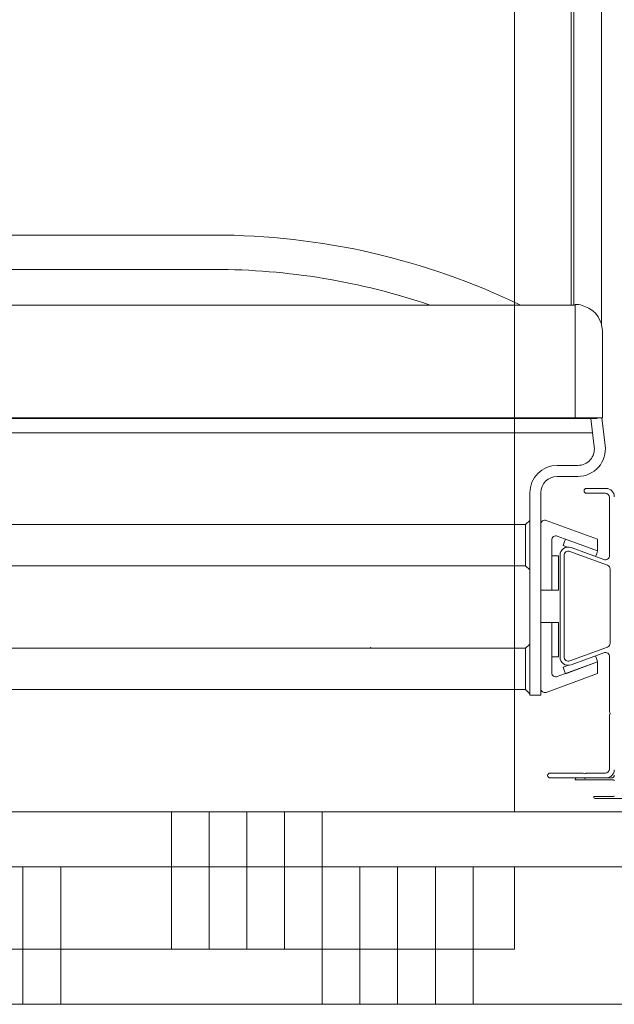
# Model space of a CAD drawing. Header units: millimetres. Extents: x -850 to 154668, y -24973 to 71030.
# Tile 48 of 212: x 41780 to 42212, y 22315 to 23031. Entities that reach past the tile are written whole.
import ezdxf

# ---------------------------------------------------------------- set-up
doc = ezdxf.new("R2010")
doc.units = ezdxf.units.MM
doc.header["$MEASUREMENT"] = 0
doc.linetypes.add('HIDDEN', pattern=[381, 254, -127])
for name, color, linetype in [('New_22 NC Binnenwanden', 7, 'Continuous'), ('New_22 NC Binnenwanden Doorsnede-arcering', 7, 'Continuous'), ('New_22 NC Binnenwanden Laagscheidingslijnen', 7, 'Continuous'), ('New_66 Transportvoorzieningen', 7, 'Continuous'), ('New_Z Ruimtefuncties Zone omranding', 7, 'Continuous')]:
    doc.layers.add(name, color=color, linetype=linetype)

# ---------------------------------------------------------------- blocks, each defined once
blk = doc.blocks.new('Wall_202_2', base_point=(42240, 22455))
at = {"layer": 'New_22 NC Binnenwanden', "color": 8, "linetype": 'Continuous', "lineweight": 0, "true_color": 0x778488, "flags": 128}
for points in [[(42240, 22455), (42140, 22455)], [(42240, 22415), (42240, 22455)], [(42140, 22355), (42140, 22415)], [(42240, 22415), (42140, 22415)]]:
    blk.add_lwpolyline(points, dxfattribs=at)
blk = doc.blocks.new('*X1360')
at = {"layer": 'New_22 NC Binnenwanden Doorsnede-arcering', "color": 254, "linetype": 'Continuous', "lineweight": 0, "true_color": 0xe9ebeb}
for p, q in [((41890.27, 22355), (41890.27, 22455)), ((41917.71, 22355), (41917.71, 22455)), ((41945.14, 22355), (41945.14, 22455)), ((41972.57, 22355), (41972.57, 22455)), ((42000.01, 22355), (42000.01, 22455))]:
    blk.add_line(p, q, dxfattribs=at)
blk = doc.blocks.new('Wall_203_2', base_point=(40690, 22455))
at = {"layer": 'New_22 NC Binnenwanden', "color": 8, "linetype": 'Continuous', "lineweight": 0, "true_color": 0x778488, "flags": 128}
for points in [[(42140, 22455), (40690, 22455)], [(40690, 22355), (42140, 22355)]]:
    blk.add_lwpolyline(points, dxfattribs=at)
at = {"layer": 'New_22 NC Binnenwanden', "color": 8, "lineweight": 0, "true_color": 0x778488}
blk.add_blockref('*X1360', (0, 0), dxfattribs=at)
blk = doc.blocks.new('#2D lift easy 1462x1520')
at = {"layer": 'New_66 Transportvoorzieningen', "color": 253, "linetype": 'HIDDEN', "lineweight": 0, "true_color": 0x99a3a6}
blk.add_line((0, 14399.85), (0, 12849.85), dxfattribs=at)
at = {"layer": 'New_66 Transportvoorzieningen', "color": 7, "linetype": 'Continuous', "lineweight": 0}
for p, q in [((275.5, 12893.22), (275.5, 14347.48)), ((285.85, 12889.85), (285.85, 14350.85)), ((286.35, 12905.85), (286.35, 14334.85)), ((368.38, 14334.85), (368.38, 12905.85)), ((88.85, 14298.85), (88.85, 12941.85)), ((118.85, 12941.85), (118.85, 14262.85)), ((178.85, 14262.85), (178.85, 12941.85)), ((208.85, 13024.35), (208.85, 14216.35)), ((394.35, 13168.35), (394.35, 13348.35)), ((419.35, 13168.35), (419.35, 13348.35)), ((178.85, 13272.6), (178.84, 13272.6)), ((178.84, 13268.1), (178.85, 13268.1)), ((178.85, 13072.6), (178.84, 13072.6)), ((178.84, 13068.1), (178.85, 13068.1)), ((208.85, 13024.35), (208.85, 12984.35)), ((208.85, 12941.85), (208.85, 12984.35)), ((84.85, 12938.85), (84.85, 12930.85)), ((231.85, 12938.85), (84.85, 12938.85)), ((88.85, 12941.85), (85.85, 12938.85)), ((95.85, 12941.85), (88.85, 12941.85)), ((95.85, 12941.85), (111.85, 12941.85)), ((95.85, 12938.85), (111.85, 12938.85)), ((118.85, 12941.85), (111.85, 12941.85)), ((118.85, 12941.85), (121.85, 12938.85)), ((178.85, 12941.85), (175.85, 12938.85)), ((185.85, 12941.85), (178.85, 12941.85)), ((185.85, 12941.85), (201.85, 12941.85)), ((185.85, 12938.85), (201.85, 12938.85)), ((208.85, 12941.85), (201.85, 12941.85)), ((208.85, 12941.85), (211.85, 12938.85)), ((84.85, 12930.85), (231.85, 12930.85)), ((137.65, 12930.85), (137.65, 12922.85)), ((161.05, 12930.85), (161.05, 12922.85)), ((24.6, 12924.1), (24.6, 12883.35)), ((28.1, 12900.29), (28.1, 12924.1)), ((100.43, 12889.47), (86.83, 12926.83)), ((137.65, 12922.85), (101.07, 12922.85)), ((112.65, 12922.85), (112.65, 12920.85)), ((112.65, 12922.85), (137.65, 12922.85)), ((137.65, 12922.85), (137.65, 12920.85)), ((161.05, 12922.85), (197.62, 12922.85)), ((161.05, 12922.85), (161.05, 12920.85)), ((161.05, 12922.85), (186.05, 12922.85)), ((186.05, 12922.85), (186.05, 12920.85)), ((198.27, 12889.47), (211.87, 12926.83)), ((98.26, 12918.83), (108.94, 12889.47)), ((186.5, 12916.85), (112.5, 12916.85)), ((112.65, 12917.85), (112.65, 12920.85)), ((137.65, 12917.85), (112.65, 12917.85)), ((137.65, 12920.85), (137.65, 12917.85)), ((161.05, 12917.85), (161.05, 12920.85)), ((186.05, 12917.85), (161.05, 12917.85)), ((186.05, 12920.85), (186.05, 12917.85)), ((200.44, 12918.83), (189.76, 12889.47)), ((243.85, 12918.85), (243.85, 12903.85)), ((251.85, 12903.85), (251.85, 12918.85)), ((100.39, 12912.96), (102.27, 12913.64)), ((108.94, 12889.47), (100.39, 12912.96)), ((102.27, 12913.64), (105.09, 12914.67)), ((105.09, 12914.67), (106.5, 12910.79)), ((106.86, 12908.8), (115.57, 12884.88)), ((119.69, 12882.33), (109.68, 12909.83)), ((112.5, 12913.85), (186.5, 12913.85)), ((189.32, 12909.83), (179.31, 12882.33)), ((183.43, 12884.88), (192.14, 12908.8)), ((198.31, 12912.96), (189.76, 12889.47)), ((192.46, 12911.52), (193.61, 12914.67)), ((193.61, 12914.67), (196.43, 12913.64)), ((198.31, 12912.96), (196.43, 12913.64)), ((368.38, 12908.85), (1417.85, 12908.85)), ((23.6, 12905.85), (23.1, 12905.85)), ((23.1, 12905.85), (23.1, 12877.85)), ((24.6, 12899.37), (24.6, 12904.85)), ((286.35, 12905.85), (298.36, 12905.85)), ((286.35, 12899.28), (286.35, 12905.85)), ((298.36, 12905.85), (313.84, 12905.85)), ((313.84, 12905.85), (327.44, 12905.85)), ((327.44, 12905.85), (335.67, 12905.85)), ((335.67, 12905.85), (340.67, 12905.85)), ((340.67, 12905.85), (350.23, 12905.85)), ((350.23, 12905.85), (361.55, 12905.85)), ((361.55, 12905.85), (366.54, 12905.85)), ((368.55, 12902.03), (366.27, 12895.9)), ((366.54, 12905.85), (368.6, 12905.85)), ((1395.85, 12906.85), (368.38, 12906.85)), ((368.77, 12903.43), (368.55, 12902.03)), ((368.86, 12904.33), (368.77, 12903.43)), ((368.87, 12904.41), (368.9, 12905.54)), ((24.3, 12898.85), (24.6, 12899.37)), ((24.6, 12898.33), (24.3, 12898.85)), ((24.6, 12879.35), (24.6, 12898.33)), ((27.5, 12898.85), (27.9, 12899.54)), ((27.9, 12898.16), (27.5, 12898.85)), ((28.1, 12883.85), (28.1, 12897.41)), ((231.6, 12897.6), (231.6, 12883.85)), ((235.1, 12883.35), (235.1, 12897.6)), ((285.85, 12894.53), (265.35, 12891.95)), ((286.35, 12893.35), (286.35, 12899.28)), ((366.27, 12895.9), (363.91, 12892.62)), ((9.6, 12891.35), (9.6, 12864.35)), ((11.1, 12892.35), (10.6, 12892.35)), ((11.1, 12877.85), (11.1, 12892.35)), ((108.94, 12889.47), (100.43, 12889.47)), ((108.94, 12889.47), (110.82, 12890.15)), ((113.32, 12891.06), (110.82, 12890.15)), ((187.88, 12890.15), (185.65, 12890.96)), ((189.76, 12889.47), (187.88, 12890.15)), ((189.76, 12889.47), (198.27, 12889.47)), ((285.85, 12889.85), (286.15, 12889.85)), ((286.35, 12889.85), (286.15, 12889.85)), ((286.35, 12889.64), (286.35, 12893.35)), ((286.35, 12887.32), (286.35, 12889.64)), ((286.35, 12886.7), (286.35, 12887.32)), ((355.18, 12886.86), (349.84, 12885.87)), ((1420.85, 12886.78), (354.95, 12886.78)), ((359.93, 12889.16), (355.18, 12886.86)), ((362.49, 12891.16), (359.93, 12889.16)), ((363.91, 12892.62), (362.49, 12891.16)), ((70.06, 12880.85), (31.1, 12880.85)), ((71.5, 12880.25), (70.81, 12880.65)), ((72.19, 12880.65), (71.5, 12880.25)), ((112.75, 12880.85), (72.94, 12880.85)), ((176.49, 12880.35), (122.51, 12880.35)), ((228.6, 12880.85), (186.25, 12880.85)), ((266.35, 12884.01), (286.35, 12886.53)), ((286.35, 12886.3), (286.35, 12886.7)), ((286.35, 12886.17), (286.35, 12886.3)), ((286.35, 12886.15), (286.35, 12886.17)), ((287.64, 12885.85), (286.65, 12885.85)), ((288.79, 12885.85), (287.64, 12885.85)), ((289.52, 12885.85), (288.79, 12885.85)), ((289.88, 12885.85), (289.52, 12885.85)), ((290.46, 12885.85), (289.88, 12885.85)), ((291.39, 12885.85), (290.46, 12885.85)), ((292.43, 12885.85), (291.39, 12885.85)), ((292.43, 12885.85), (298.28, 12885.85)), ((307.1, 12885.85), (298.29, 12885.85)), ((317.02, 12885.85), (307.1, 12885.85)), ((323.13, 12885.85), (317.02, 12885.85)), ((326.15, 12885.85), (323.13, 12885.85)), ((330.92, 12885.85), (326.15, 12885.85)), ((338.37, 12885.85), (330.92, 12885.85)), ((345.61, 12885.85), (338.37, 12885.85)), ((346.44, 12885.88), (345.61, 12885.85)), ((345.61, 12885.85), (348.92, 12885.85)), ((347.67, 12885.92), (346.44, 12885.88)), ((349.06, 12885.9), (347.67, 12885.92)), ((348.92, 12885.85), (348.98, 12885.85)), ((348.98, 12885.85), (349.84, 12885.87)), ((349.23, 12885.89), (349.06, 12885.9)), ((349.39, 12885.88), (349.23, 12885.89)), ((349.84, 12885.87), (349.39, 12885.88))]:
    blk.add_line(p, q, dxfattribs=at)
for centre, radius, start, end in [((-93.15, 13168.35), 512.5, 334.23009, 0), ((-93.15, 13168.35), 487.5, 341.2142, 0), ((116.35, 13060.25), 6.5, 292.61986, 300.79133), ((231.85, 12918.85), 20, 0, 90), ((89.65, 12927.85), 3, 90, 200), ((209.05, 12927.85), 3, 340, 90), ((231.85, 12918.85), 12, 0, 90), ((26.35, 12924.1), 1.75, 0, 180), ((101.07, 12919.85), 3, 90, 200), ((197.62, 12919.85), 3, 340, 90), ((112.5, 12910.85), 6, 90, 200), ((186.5, 12910.85), 6, 340, 90), ((112.5, 12910.85), 3, 90, 200), ((186.5, 12910.85), 3, 340, 90), ((23.6, 12904.85), 1, 0, 90), ((263.85, 12903.85), 20, 180, 277.1699), ((263.85, 12903.85), 12, 180, 277.1699), ((368.6, 12905.55), 0.3, 358.5, 90), ((367.37, 12904.45), 1.5, 355.6523, 358.5), ((26.6, 12900.29), 1.5, 330, 0), ((26.6, 12897.41), 1.5, 0, 30), ((233.35, 12897.6), 1.75, 0, 180), ((10.6, 12891.35), 1, 90, 180), ((30.6, 12883.35), 6, 180, 270), ((31.1, 12883.85), 3, 180, 270), ((70.06, 12879.35), 1.5, 60, 90), ((72.94, 12879.35), 1.5, 90, 120), ((112.75, 12883.85), 3, 270, 20), ((122.51, 12883.35), 3, 200, 270), ((176.49, 12883.35), 3, 270, 340), ((186.25, 12883.85), 3, 160, 270), ((228.6, 12883.85), 3, 270, 0), ((229.1, 12883.35), 6, 270, 0), ((286.65, 12886.15), 0.3, 180, 270), ((11.6, 12877.85), 0.5, 180, 270), ((22.6, 12877.85), 0.5, 270, 0), ((26.6, 12879.35), 2, 180, 270)]:
    blk.add_arc(centre, radius, start, end, dxfattribs=at)
blk = doc.blocks.new('*X2701')
at = {"layer": 'New_22 NC Binnenwanden Doorsnede-arcering', "color": 254, "linetype": 'Continuous', "lineweight": 0, "true_color": 0xe9ebeb}
for p, q in [((41782.3, 22415), (41782.3, 22315)), ((41809.73, 22415), (41809.73, 22315)), ((42000, 22415), (42000, 22315)), ((42027.43, 22415), (42027.43, 22315)), ((42054.87, 22415), (42054.87, 22315)), ((42082.3, 22415), (42082.3, 22315)), ((42109.73, 22415), (42109.73, 22315))]:
    blk.add_line(p, q, dxfattribs=at)
blk = doc.blocks.new('Wall_537_2', base_point=(30335, 22065))
at = {"layer": 'New_22 NC Binnenwanden', "color": 8, "linetype": 'Continuous', "lineweight": 0, "true_color": 0x778488, "flags": 128}
blk.add_lwpolyline([(44275, 22415), (29850, 22415)], dxfattribs=at)
at = {"layer": 'New_22 NC Binnenwanden Laagscheidingslijnen', "color": 8, "linetype": 'Continuous', "lineweight": 0, "true_color": 0x778488}
blk.add_line((42290.38, 22315), (39720.65, 22315), dxfattribs=at)
at = {"layer": 'New_22 NC Binnenwanden', "color": 8, "lineweight": 0, "true_color": 0x778488}
blk.add_blockref('*X2701', (0, 0), dxfattribs=at)

msp = doc.modelspace()

# ---------------------------------------------------------------- linework, layer by layer
at = {"layer": 'New_Z Ruimtefuncties Zone omranding', "color": 32, "linetype": 'Continuous', "lineweight": 0, "true_color": 0xba661c, "flags": 128}
msp.add_lwpolyline([(40690, 22455), (42140, 22455), (42140, 23935), (40690, 23935)], close=True, dxfattribs=at)

# ---------------------------------------------------------------- block references
at = {"layer": 'New_22 NC Binnenwanden', "color": 8, "lineweight": 0, "true_color": 0x778488}
for name, p in [('Wall_203_2', (40690, 22455)), ('Wall_202_2', (42240, 22455)), ('Wall_537_2', (30335, 22065))]:
    msp.add_blockref(name, p, dxfattribs=at)
at = {"layer": 'New_66 Transportvoorzieningen', "color": 1, "linetype": 'Continuous', "lineweight": 0, "zscale": 1000, "rotation": 90}
msp.add_blockref('#2D lift easy 1462x1520', (55089.85, 22455), dxfattribs=at)

doc.saveas('drawing.dxf')
